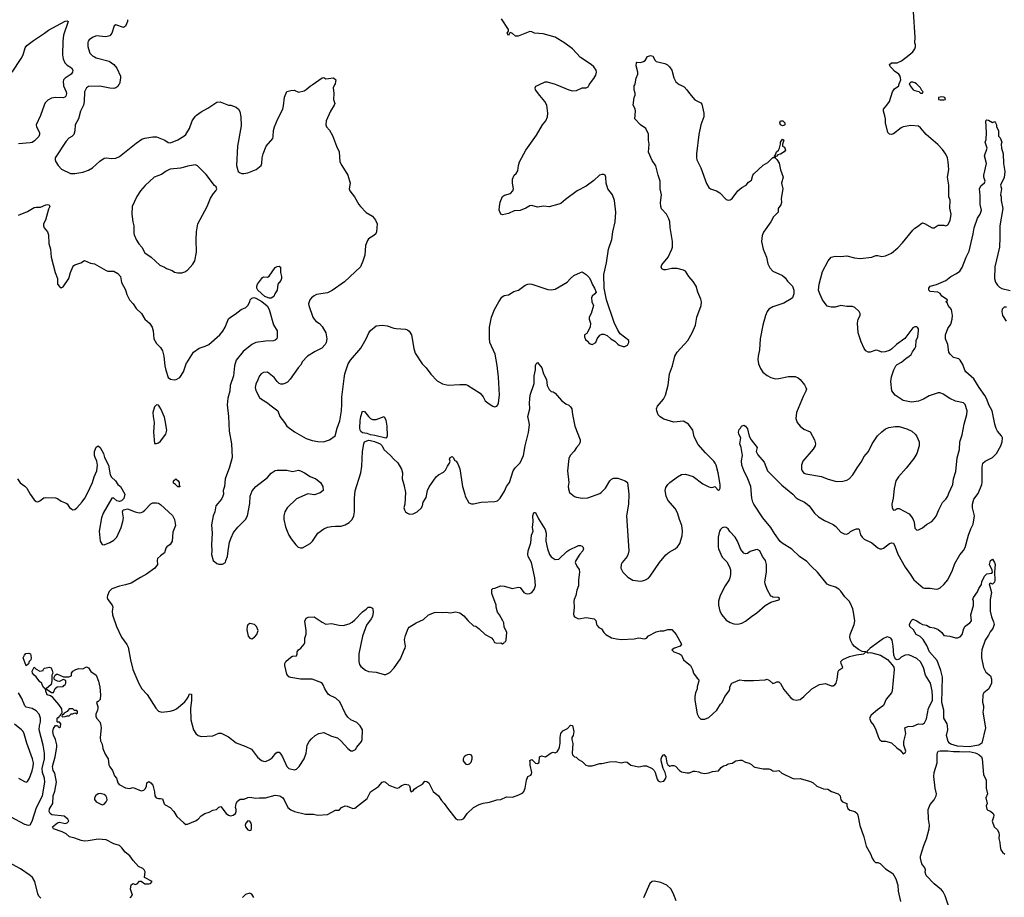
# Model space of a CAD drawing. Header units: inches. Extents: x 2220522 to 2384314, y 721474 to 893490.
# Tile 39 of 256: x 2238282 to 2248411, y 771647 to 780670. Entities that reach past the tile are written whole.
import ezdxf

# ---------------------------------------------------------------- set-up
doc = ezdxf.new("R2010")
doc.units = ezdxf.units.IN
doc.header["$MEASUREMENT"] = 0
for name, color, linetype in [('C2737', 7, 'Continuous'), ('C2738', 7, 'Continuous'), ('C2747', 7, 'Continuous'), ('C2748', 7, 'Continuous')]:
    doc.layers.add(name, color=color, linetype=linetype)

msp = doc.modelspace()

# ---------------------------------------------------------------- linework, layer by layer
at = {"layer": 'C2737', "color": 5}
for points, elevation in [([(2238733, 780000), (2238734, 779990), (2238759, 779930), (2238762, 779910), (2238756, 779884), (2238748, 779872), (2238730, 779865), (2238650, 779870), (2238610, 779862), (2238570, 779841), (2238545, 779815), (2238533, 779790), (2238496, 779684), (2238453, 779590), (2238454, 779570), (2238485, 779510), (2238487, 779490), (2238479, 779470), (2238436, 779424), (2238410, 779409), (2238390, 779403), (2238270, 779392)], 260), ([(2239300, 780000), (2239290, 779982), (2239270, 779970), (2239250, 779964), (2239210, 779966), (2239106, 779986), (2238990, 779982), (2238969, 779971), (2238948, 779930), (2238945, 779830), (2238937, 779790), (2238909, 779730), (2238887, 779650), (2238852, 779590), (2238850, 779528), (2238838, 779490), (2238819, 779470), (2238789, 779451), (2238759, 779421), (2238648, 779250), (2238648, 779230), (2238655, 779210), (2238679, 779170), (2238713, 779133), (2238805, 779090), (2238850, 779087), (2238930, 779103), (2238990, 779123), (2239030, 779147), (2239105, 779215), (2239150, 779247), (2239170, 779249), (2239230, 779242), (2239270, 779245), (2239310, 779262), (2239479, 779401), (2239540, 779440), (2239570, 779453), (2239653, 779467), (2239690, 779465), (2239776, 779430), (2239810, 779406), (2239830, 779404), (2239850, 779411), (2239910, 779436), (2239970, 779472), (2239990, 779490), (2240000, 779506)], 280), ([(2240000, 779162), (2239937, 779143), (2239830, 779132), (2239790, 779112), (2239740, 779080), (2239666, 779050), (2239574, 778966), (2239525, 778910), (2239487, 778853), (2239439, 778750), (2239436, 778670), (2239445, 778590), (2239456, 778550), (2239455, 778475), (2239458, 778458), (2239482, 778402), (2239506, 778366), (2239537, 778330), (2239570, 778274), (2239635, 778230), (2239725, 778145), (2239770, 778127), (2239791, 778111), (2239850, 778091), (2239875, 778075), (2239908, 778068), (2239950, 778067), (2239981, 778079), (2240000, 778090)], 280), ([(2238270, 778659), (2238361, 778699), (2238430, 778739), (2238450, 778744), (2238496, 778744), (2238550, 778767), (2238571, 778771), (2238585, 778765), (2238591, 778750), (2238578, 778722), (2238546, 778610), (2238526, 778570), (2238526, 778550), (2238535, 778530), (2238568, 778488), (2238577, 778457), (2238582, 778370), (2238600, 778310), (2238605, 778230), (2238648, 778070), (2238671, 778010), (2238671, 777950), (2238690, 777926), (2238710, 777912), (2238730, 777922), (2238789, 778010), (2238805, 778070), (2238829, 778130), (2238838, 778142), (2238850, 778150), (2238911, 778169), (2238950, 778195), (2239010, 778167), (2239050, 778161), (2239170, 778093), (2239190, 778086), (2239250, 778084), (2239290, 778062), (2239319, 778030), (2239328, 777968), (2239370, 777891), (2239385, 777845), (2239412, 777790), (2239450, 777747), (2239480, 777700), (2239536, 777650), (2239570, 777591), (2239619, 777550), (2239644, 777510), (2239654, 777470), (2239663, 777390), (2239690, 777341), (2239730, 777301), (2239750, 777265), (2239765, 777210), (2239776, 777110), (2239786, 777066), (2239810, 776992), (2239834, 776974), (2239870, 776967), (2239890, 776971), (2239930, 776991), (2239968, 777050), (2239999, 777141), (2240000, 777143)], 260), ([(2238260, 775950), (2238288, 775908), (2238335, 775875), (2238355, 775855), (2238391, 775790), (2238430, 775735), (2238450, 775715), (2238470, 775713), (2238490, 775722), (2238530, 775754), (2238550, 775759), (2238650, 775754), (2238670, 775747), (2238710, 775719), (2238759, 775699), (2238770, 775691), (2238795, 775655), (2238817, 775637), (2238830, 775631), (2238850, 775635), (2238870, 775650), (2238926, 775714), (2238951, 775749), (2238984, 775810), (2239030, 775910), (2239047, 775970), (2239075, 776030), (2239082, 776090), (2239077, 776130), (2239057, 776170), (2239053, 776190), (2239053, 776230), (2239070, 776276), (2239090, 776287), (2239110, 776271), (2239144, 776210), (2239156, 776170), (2239195, 776090), (2239214, 775990), (2239228, 775968), (2239266, 775930), (2239291, 775890), (2239319, 775870), (2239362, 775790), (2239353, 775747), (2239330, 775722), (2239310, 775715), (2239283, 775723), (2239250, 775749), (2239230, 775749), (2239142, 775598), (2239124, 775550), (2239100, 775410), (2239109, 775309), (2239130, 775273), (2239151, 775271), (2239210, 775294), (2239250, 775319), (2239281, 775350), (2239325, 775450), (2239344, 775510), (2239349, 775550), (2239338, 775610), (2239348, 775632), (2239367, 775633), (2239390, 775642), (2239469, 775609), (2239510, 775601), (2239530, 775603), (2239550, 775610), (2239570, 775626), (2239630, 775692), (2239650, 775702), (2239690, 775704), (2239710, 775698), (2239730, 775685), (2239854, 775574), (2239875, 775530), (2239884, 775470), (2239859, 775401), (2239851, 775310), (2239830, 775274), (2239796, 775250), (2239785, 775235), (2239773, 775187), (2239730, 775159), (2239701, 775130), (2239695, 775110), (2239698, 775070), (2239671, 775030), (2239587, 774970), (2239524, 774936), (2239430, 774875), (2239370, 774858), (2239310, 774847), (2239230, 774818), (2239202, 774790), (2239186, 774750), (2239183, 774730), (2239188, 774710), (2239235, 774650), (2239239, 774630), (2239233, 774590), (2239236, 774550), (2239278, 774430), (2239330, 774322), (2239385, 774245), (2239398, 774218), (2239422, 774090), (2239447, 773990), (2239506, 773846), (2239539, 773790), (2239593, 773733), (2239681, 773590), (2239710, 773562), (2239745, 773550), (2239830, 773559), (2239869, 773570), (2239896, 773584), (2239982, 773658), (2240000, 773684)], 240), ([(2239420, 771640), (2239442, 771670), (2239421, 771730), (2239430, 771775), (2239450, 771787), (2239470, 771779), (2239490, 771785), (2239513, 771813), (2239530, 771814), (2239570, 771786), (2239610, 771785), (2239626, 771790), (2239646, 771810), (2239566, 771850), (2239573, 771910), (2239562, 771930), (2239550, 771942), (2239504, 771964), (2239450, 772025), (2239414, 772074), (2239366, 772110), (2239334, 772154), (2239310, 772178), (2239250, 772197), (2239170, 772239), (2239090, 772243), (2238986, 772226), (2238950, 772225), (2238915, 772230), (2238850, 772256), (2238794, 772270), (2238759, 772299), (2238720, 772320), (2238629, 772350), (2238618, 772370), (2238670, 772411), (2238690, 772418), (2238750, 772407), (2238770, 772412), (2238788, 772430), (2238778, 772450), (2238740, 772480), (2238614, 772494), (2238595, 772510), (2238584, 772530), (2238590, 772558), (2238624, 772610), (2238627, 772690), (2238643, 772737), (2238660, 772830), (2238643, 772923), (2238628, 772950), (2238620, 772990), (2238646, 773090), (2238664, 773190), (2238664, 773216), (2238650, 773270), (2238630, 773315), (2238624, 773350), (2238630, 773382), (2238650, 773414), (2238670, 773414), (2238678, 773398), (2238690, 773394), (2238702, 773398), (2238706, 773430), (2238690, 773446), (2238670, 773446), (2238666, 773450), (2238669, 773489), (2238674, 773494), (2238686, 773494), (2238690, 773514), (2238702, 773518), (2238706, 773530), (2238718, 773542), (2238716, 773584), (2238685, 773630), (2238622, 773702), (2238598, 773718), (2238565, 773730), (2238550, 773766), (2238549, 773789), (2238530, 773802), (2238514, 773830), (2238509, 773849), (2238490, 773862), (2238452, 773912), (2238430, 773929), (2238414, 773950), (2238409, 773971), (2238430, 774014), (2238452, 773992), (2238490, 773972), (2238522, 773978), (2238527, 773993), (2238538, 774002), (2238590, 774012), (2238605, 774005), (2238617, 773977), (2238622, 773950), (2238612, 773930), (2238613, 773873), (2238605, 773835), (2238554, 773790), (2238610, 773752), (2238630, 773754), (2238648, 773792), (2238666, 773810), (2238730, 773814), (2238735, 773825), (2238750, 773834), (2238758, 773850), (2238755, 773875), (2238730, 773886), (2238690, 773866), (2238670, 773868), (2238643, 773883), (2238638, 773890), (2238638, 773910), (2238648, 773932), (2238660, 773940), (2238670, 773942), (2238733, 773913), (2238788, 773912), (2238815, 773925), (2238815, 773950), (2238830, 773971), (2238858, 773990), (2238890, 773999), (2238930, 773996), (2238970, 774016), (2238990, 774005), (2239015, 773970), (2239067, 773930), (2239094, 773870), (2239107, 773807), (2239114, 773730), (2239110, 773682), (2239090, 773659), (2239072, 773650), (2239086, 773610), (2239087, 773590), (2239083, 773570), (2239065, 773530), (2239065, 773510), (2239071, 773490), (2239107, 773450), (2239115, 773430), (2239121, 773390), (2239111, 773290), (2239115, 773255), (2239130, 773222), (2239138, 773178), (2239160, 773120), (2239191, 773070), (2239199, 773010), (2239208, 772988), (2239237, 772950), (2239257, 772897), (2239277, 772870), (2239290, 772822), (2239306, 772806), (2239370, 772771), (2239413, 772767), (2239450, 772776), (2239530, 772743), (2239558, 772750), (2239576, 772764), (2239585, 772790), (2239590, 772822), (2239610, 772838), (2239630, 772825), (2239650, 772798), (2239668, 772730), (2239673, 772690), (2239687, 772670), (2239710, 772661), (2239730, 772663), (2239750, 772658), (2239768, 772608), (2239778, 772598), (2239830, 772570), (2239866, 772530), (2239899, 772479), (2239970, 772411), (2239990, 772397), (2240000, 772398)], 220), ([(2238190, 772473), (2238330, 772400), (2238370, 772390), (2238390, 772393), (2238410, 772428), (2238455, 772570), (2238516, 772690), (2238540, 772830), (2238536, 772870), (2238517, 772930), (2238514, 772970), (2238537, 773070), (2238538, 773130), (2238525, 773210), (2238481, 773370), (2238485, 773410), (2238496, 773450), (2238497, 773490), (2238481, 773530), (2238450, 773563), (2238410, 773587), (2238350, 773603), (2238336, 773616), (2238305, 773690), (2238270, 773750)], 240), ([(2238271, 772871), (2238330, 772836), (2238350, 772831), (2238362, 772838), (2238384, 772870), (2238410, 772946), (2238420, 772990), (2238423, 773030), (2238413, 773070), (2238355, 773230), (2238329, 773329), (2238317, 773350), (2238300, 773370), (2238228, 773428)], 260), ([(2238499, 771639), (2238480, 771660), (2238470, 771684), (2238437, 771810), (2238413, 771850), (2238391, 771871), (2238290, 771940), (2238170, 772003)], 240)]:
    msp.add_lwpolyline(points, dxfattribs=dict(at, elevation=elevation))
for points, elevation in [([(2239690, 776709), (2239670, 776689), (2239653, 776630), (2239655, 776590), (2239667, 776530), (2239659, 776430), (2239670, 776314), (2239690, 776311), (2239710, 776321), (2239730, 776336), (2239786, 776410), (2239794, 776450), (2239779, 776550), (2239770, 776582), (2239734, 776670), (2239718, 776698), (2239710, 776708)], 260), ([(2239910, 775866), (2239886, 775890), (2239864, 775904), (2239864, 775930), (2239888, 775950), (2239912, 775930), (2239922, 775910), (2239922, 775882), (2239931, 775871), (2239930, 775866)], 240), ([(2238350, 774028), (2238319, 774110), (2238330, 774138), (2238346, 774154), (2238377, 774157), (2238392, 774150), (2238401, 774110), (2238396, 774090), (2238378, 774070), (2238372, 774048)], 220), ([(2238830, 773586), (2238790, 773586), (2238770, 773558), (2238740, 773540), (2238730, 773526), (2238718, 773522), (2238714, 773510), (2238722, 773502), (2238750, 773505), (2238770, 773512), (2238790, 773512), (2238810, 773532), (2238827, 773533), (2238850, 773542), (2238870, 773534), (2238876, 773544), (2238876, 773556), (2238870, 773566), (2238847, 773567)], 220), ([(2239110, 772715), (2239090, 772710), (2239066, 772694), (2239053, 772670), (2239053, 772653), (2239068, 772628), (2239130, 772596), (2239150, 772603), (2239171, 772629), (2239182, 772650), (2239179, 772670), (2239169, 772690), (2239150, 772705)], 220)]:
    msp.add_lwpolyline(points, close=True, dxfattribs=dict(at, elevation=elevation))
at = {"layer": 'C2738', "color": 5}
for points, elevation in [([(2238203, 780130), (2238298, 780270), (2238317, 780310), (2238339, 780381), (2238356, 780404), (2238425, 780455), (2238537, 780530), (2238577, 780563), (2238750, 780655), (2238770, 780660), (2238782, 780650), (2238731, 780510), (2238726, 780450), (2238723, 780310), (2238729, 780269), (2238747, 780227), (2238770, 780204), (2238814, 780174), (2238830, 780150), (2238826, 780130), (2238813, 780110), (2238750, 780070), (2238734, 780050), (2238728, 780032), (2238733, 780000)], 260), ([(2239392, 780670), (2239392, 780650), (2239370, 780605), (2239350, 780589), (2239270, 780617), (2239254, 780606), (2239230, 780530), (2239210, 780505), (2239167, 780493), (2239070, 780503), (2239030, 780487), (2238998, 780462), (2238988, 780450), (2238984, 780436), (2238984, 780396), (2238989, 780370), (2239005, 780325), (2239030, 780298), (2239050, 780288), (2239070, 780279), (2239204, 780244), (2239250, 780211), (2239280, 780170), (2239319, 780090), (2239320, 780070), (2239308, 780012), (2239300, 780000)], 280)]:
    msp.add_lwpolyline(points, dxfattribs=dict(at, elevation=elevation))
at = {"layer": 'C2747', "color": 5}
for points, elevation in [([(2240000, 779506), (2240029, 779551), (2240057, 779630), (2240086, 779674), (2240102, 779690), (2240150, 779724), (2240219, 779761), (2240310, 779823), (2240345, 779825), (2240430, 779791), (2240454, 779790), (2240510, 779771), (2240534, 779750), (2240545, 779725), (2240557, 779670), (2240559, 779579), (2240522, 779370), (2240511, 779170), (2240531, 779110), (2240550, 779094), (2240567, 779087), (2240587, 779087), (2240630, 779096), (2240713, 779130), (2240767, 779170), (2240774, 779190), (2240777, 779250), (2240786, 779290), (2240819, 779370), (2240885, 779450), (2240891, 779470), (2240893, 779530), (2240905, 779570), (2240936, 779650), (2240988, 779750), (2240996, 779784), (2241006, 779874), (2241030, 779931), (2241070, 779943), (2241105, 779945), (2241150, 779924), (2241210, 779940), (2241230, 779951), (2241270, 779985), (2241291, 780000)], 280), ([(2240000, 777143), (2240071, 777250), (2240130, 777292), (2240190, 777312), (2240229, 777331), (2240341, 777430), (2240372, 777468), (2240396, 777510), (2240430, 777593), (2240450, 777612), (2240499, 777641), (2240562, 777690), (2240610, 777711), (2240630, 777731), (2240649, 777770), (2240653, 777790), (2240670, 777807), (2240690, 777814), (2240710, 777808), (2240772, 777772), (2240827, 777727), (2240849, 777690), (2240893, 777533), (2240932, 777470), (2240931, 777411), (2240926, 777390), (2240910, 777374), (2240893, 777367), (2240810, 777366), (2240710, 777352), (2240670, 777332), (2240582, 777258), (2240509, 777170), (2240493, 777110), (2240480, 777010), (2240448, 776910), (2240444, 776850), (2240423, 776777), (2240417, 776710), (2240430, 776590), (2240438, 776438), (2240460, 776310), (2240469, 776170), (2240442, 776070), (2240395, 775950), (2240388, 775872), (2240375, 775830), (2240378, 775790), (2240373, 775770), (2240359, 775741), (2240299, 775670), (2240288, 775610), (2240272, 775570), (2240256, 775476), (2240261, 775390), (2240254, 775274), (2240259, 775210), (2240256, 775170), (2240271, 775111), (2240310, 775078), (2240330, 775072), (2240370, 775072), (2240398, 775090), (2240402, 775110), (2240421, 775150), (2240426, 775210), (2240442, 775298), (2240456, 775344), (2240482, 775398), (2240526, 775454), (2240604, 775530), (2240627, 775570), (2240650, 775694), (2240654, 775770), (2240673, 775827), (2240710, 775870), (2240830, 775963), (2240870, 776008), (2240910, 776036), (2240930, 776040), (2241030, 776037), (2241090, 776025), (2241150, 776039), (2241170, 776033), (2241212, 776012), (2241270, 775975), (2241330, 775951), (2241375, 775910), (2241399, 775870), (2241405, 775830), (2241374, 775806), (2241314, 775786), (2241246, 775794), (2241130, 775743), (2241034, 775650), (2241011, 775610), (2241001, 775570), (2240999, 775530), (2241016, 775456), (2241032, 775412), (2241051, 775370), (2241074, 775334), (2241122, 775270), (2241147, 775247), (2241170, 775239), (2241190, 775239), (2241270, 775285), (2241294, 775310), (2241350, 775391), (2241410, 775435), (2241450, 775451), (2241490, 775459), (2241530, 775464), (2241590, 775462), (2241630, 775475), (2241670, 775500), (2241702, 775530), (2241720, 775570), (2241726, 775610), (2241726, 775750), (2241733, 775827), (2241793, 776010), (2241802, 776078), (2241809, 776231), (2241824, 776310), (2241830, 776330), (2241870, 776346), (2241890, 776345), (2241933, 776333), (2241992, 776310), (2242011, 776290), (2242028, 776250), (2242096, 776190), (2242130, 776151), (2242173, 776113), (2242210, 776050), (2242220, 776010), (2242215, 775950), (2242234, 775890), (2242251, 775810), (2242245, 775690), (2242235, 775650), (2242239, 775630), (2242250, 775611), (2242270, 775595), (2242293, 775587), (2242330, 775591), (2242370, 775611), (2242412, 775648), (2242425, 775670), (2242434, 775710), (2242464, 775756), (2242477, 775830), (2242494, 775866), (2242565, 775970), (2242590, 775991), (2242642, 776018), (2242662, 776038), (2242682, 776078), (2242704, 776110), (2242709, 776130), (2242705, 776150), (2242709, 776170), (2242730, 776178), (2242742, 776170), (2242758, 776138), (2242771, 776130), (2242790, 776102), (2242810, 776052), (2242839, 775870), (2242863, 775790), (2242865, 775770), (2242903, 775703), (2242930, 775691), (2242950, 775691), (2243030, 775710), (2243170, 775716), (2243197, 775723), (2243225, 775750), (2243270, 775821), (2243291, 775870), (2243322, 775910), (2243360, 776030), (2243379, 776061), (2243430, 776113), (2243466, 776190), (2243482, 776290), (2243516, 776424), (2243525, 776505), (2243524, 776530), (2243509, 776590), (2243530, 776670), (2243528, 776730), (2243535, 776810), (2243574, 776930), (2243573, 777010), (2243587, 777070), (2243590, 777114), (2243595, 777130), (2243610, 777145), (2243653, 777090), (2243670, 777030), (2243700, 776970), (2243710, 776910), (2243730, 776867), (2243750, 776846), (2243770, 776843), (2243790, 776831), (2243855, 776755), (2243902, 776722), (2243930, 776707), (2243950, 776690), (2243962, 776670), (2243968, 776610), (2243993, 776490), (2244048, 776350), (2244049, 776330), (2244039, 776301), (2244010, 776270), (2243987, 776233), (2243944, 776190), (2243930, 776158), (2243916, 776030), (2243932, 775912), (2243926, 775870), (2243928, 775848), (2243939, 775810), (2243989, 775769), (2244010, 775760), (2244070, 775750), (2244125, 775755), (2244250, 775800), (2244265, 775810), (2244308, 775852), (2244352, 775928), (2244370, 775945), (2244390, 775957), (2244436, 775956), (2244510, 775930), (2244535, 775910), (2244547, 775790), (2244546, 775690), (2244523, 775570), (2244549, 775210), (2244543, 775177), (2244530, 775150), (2244481, 775090), (2244471, 775070), (2244467, 775030), (2244486, 774990), (2244539, 774939), (2244588, 774908), (2244670, 774898), (2244690, 774899), (2244719, 774910), (2244750, 774928), (2244769, 774950), (2244864, 775090), (2244930, 775167), (2244964, 775196), (2245024, 775230), (2245049, 775250), (2245074, 775286), (2245098, 775362), (2245099, 775410), (2245094, 775470), (2245070, 775530), (2245053, 775590), (2245039, 775619), (2245024, 775644), (2244951, 775730), (2244932, 775770), (2244922, 775830), (2244930, 775859), (2244949, 775891), (2244970, 775913), (2245049, 775971), (2245090, 775994), (2245130, 775998), (2245210, 775974), (2245310, 775898), (2245370, 775867), (2245399, 775861), (2245416, 775864), (2245432, 775872), (2245454, 775850), (2245458, 775838), (2245470, 775834), (2245482, 775838), (2245487, 775853), (2245488, 775890), (2245466, 776010), (2245446, 776090), (2245437, 776110), (2245424, 776130), (2245336, 776216), (2245261, 776301), (2245221, 776381), (2245207, 776450), (2245163, 776510), (2245110, 776543), (2245010, 776532), (2244910, 776563), (2244870, 776587), (2244850, 776609), (2244835, 776650), (2244833, 776670), (2244843, 776697), (2244906, 776770), (2244927, 776810), (2244952, 776912), (2244968, 777030), (2244997, 777110), (2245022, 777210), (2245047, 777250), (2245154, 777370), (2245201, 777450), (2245234, 777530), (2245248, 777610), (2245291, 777730), (2245295, 777770), (2245290, 777796), (2245258, 777870), (2245240, 777930), (2245210, 777978), (2245165, 778030), (2245130, 778083), (2245110, 778095), (2245047, 778113), (2244990, 778113), (2244930, 778099), (2244910, 778099), (2244889, 778109), (2244881, 778130), (2244889, 778150), (2244953, 778227), (2244992, 778310), (2244996, 778330), (2244996, 778390), (2244972, 778532), (2244970, 778590), (2244961, 778621), (2244937, 778670), (2244885, 778725), (2244876, 778750), (2244875, 778790), (2244886, 778870), (2244872, 778930), (2244871, 779011), (2244850, 779070), (2244826, 779166), (2244790, 779224), (2244750, 779308), (2244758, 779390), (2244752, 779430), (2244752, 779492), (2244722, 779550), (2244669, 779590), (2244609, 779649), (2244617, 779730), (2244612, 779752), (2244594, 779790), (2244604, 779870), (2244615, 779895), (2244615, 779915), (2244602, 779950), (2244604, 779990), (2244610, 780000)], 260), ([(2241521, 780000), (2241506, 779970), (2241515, 779910), (2241511, 779850), (2241523, 779810), (2241517, 779790), (2241481, 779730), (2241436, 779630), (2241430, 779590), (2241438, 779570), (2241470, 779535), (2241501, 779481), (2241541, 779370), (2241567, 779310), (2241577, 779210), (2241595, 779170), (2241656, 779070), (2241681, 778990), (2241671, 778930), (2241677, 778910), (2241727, 778850), (2241770, 778770), (2241787, 778750), (2241846, 778686), (2241910, 778651), (2241943, 778610), (2241959, 778570), (2241954, 778490), (2241946, 778470), (2241926, 778450), (2241870, 778417), (2241859, 778401), (2241841, 778350), (2241832, 778250), (2241813, 778187), (2241787, 778130), (2241624, 777976), (2241496, 777884), (2241450, 777863), (2241337, 777843), (2241310, 777830), (2241285, 777810), (2241268, 777790), (2241254, 777750), (2241257, 777730), (2241299, 777610), (2241310, 777590), (2241330, 777570), (2241365, 777545), (2241395, 777515), (2241431, 777451), (2241441, 777390), (2241436, 777350), (2241426, 777330), (2241390, 777294), (2241321, 777259), (2241243, 777210), (2241189, 777151), (2241176, 777124), (2241146, 777090), (2241066, 776973), (2241036, 776944), (2241010, 776929), (2240990, 776923), (2240970, 776923), (2240950, 776929), (2240930, 776949), (2240901, 776990), (2240830, 777046), (2240790, 777043), (2240766, 777030), (2240748, 777010), (2240733, 776967), (2240710, 776924), (2240703, 776890), (2240710, 776859), (2240750, 776784), (2240770, 776768), (2240832, 776732), (2240856, 776710), (2240938, 776650), (2240959, 776590), (2241006, 776530), (2241030, 776491), (2241110, 776431), (2241230, 776364), (2241290, 776344), (2241350, 776334), (2241409, 776331), (2241469, 776351), (2241529, 776391), (2241547, 776470), (2241575, 776545), (2241591, 776650), (2241596, 776716), (2241595, 776790), (2241619, 776981), (2241627, 777030), (2241660, 777130), (2241685, 777170), (2241790, 777294), (2241848, 777390), (2241873, 777450), (2241890, 777476), (2241950, 777524), (2242010, 777530), (2242064, 777524), (2242130, 777499), (2242154, 777494), (2242250, 777487), (2242270, 777481), (2242290, 777466), (2242313, 777430), (2242336, 777290), (2242350, 777243), (2242424, 777130), (2242463, 777090), (2242510, 777027), (2242577, 776957), (2242630, 776926), (2242690, 776911), (2242810, 776918), (2242870, 776918), (2242890, 776913), (2243018, 776830), (2243051, 776791), (2243070, 776752), (2243110, 776722), (2243150, 776698), (2243170, 776691), (2243190, 776698), (2243202, 776710), (2243209, 776730), (2243218, 776810), (2243206, 776994), (2243194, 777114), (2243173, 777230), (2243120, 777350), (2243114, 777394), (2243114, 777510), (2243135, 777610), (2243168, 777690), (2243210, 777770), (2243243, 777817), (2243266, 777834), (2243310, 777841), (2243366, 777874), (2243415, 777890), (2243481, 777939), (2243510, 777951), (2243530, 777955), (2243550, 777951), (2243715, 777895), (2243750, 777891), (2243790, 777899), (2243915, 777970), (2243949, 778010), (2243981, 778039), (2244050, 778071), (2244070, 778076), (2244111, 778050), (2244140, 778020), (2244159, 777990), (2244171, 777950), (2244196, 777910), (2244211, 777870), (2244198, 777850), (2244171, 777829), (2244163, 777810), (2244168, 777770), (2244185, 777730), (2244162, 777650), (2244142, 777610), (2244142, 777590), (2244153, 777550), (2244151, 777509), (2244123, 777457), (2244115, 777445), (2244092, 777430), (2244092, 777410), (2244102, 777382), (2244124, 777364), (2244132, 777350), (2244150, 777338), (2244170, 777332), (2244208, 777352), (2244224, 777390), (2244250, 777427), (2244270, 777437), (2244290, 777437), (2244324, 777424), (2244365, 777390), (2244405, 777365), (2244434, 777334), (2244450, 777323), (2244490, 777311), (2244509, 777311), (2244535, 777325), (2244548, 777350), (2244548, 777370), (2244461, 777441), (2244437, 777477), (2244397, 777557), (2244319, 777790), (2244295, 777910), (2244290, 778050), (2244319, 778170), (2244341, 778310), (2244375, 778410), (2244383, 778490), (2244409, 778590), (2244414, 778690), (2244402, 778810), (2244379, 778870), (2244334, 778930), (2244315, 778990), (2244313, 779050), (2244304, 779070), (2244290, 779078), (2244270, 779078), (2244247, 779070), (2244190, 779015), (2244110, 778960), (2244017, 778910), (2243897, 778823), (2243850, 778781), (2243830, 778772), (2243730, 778747), (2243670, 778752), (2243610, 778744), (2243550, 778758), (2243530, 778755), (2243488, 778732), (2243430, 778707), (2243370, 778705), (2243310, 778677), (2243250, 778662), (2243230, 778672), (2243214, 778710), (2243217, 778750), (2243226, 778794), (2243250, 778851), (2243270, 778867), (2243330, 778884), (2243356, 778910), (2243361, 778930), (2243350, 778990), (2243350, 779030), (2243368, 779072), (2243389, 779090), (2243405, 779115), (2243412, 779170), (2243424, 779210), (2243490, 779330), (2243597, 779483), (2243662, 779590), (2243693, 779630), (2243713, 779670), (2243716, 779710), (2243704, 779790), (2243683, 779830), (2243632, 779890), (2243589, 779950), (2243585, 779970), (2243593, 779987), (2243622, 780000)], 280), ([(2243807, 780000), (2243930, 779948), (2243970, 779940), (2244010, 779943), (2244070, 779968), (2244110, 779970), (2244130, 779981), (2244142, 780000)], 280), ([(2245075, 780000), (2245118, 779978), (2245146, 779950), (2245171, 779911), (2245227, 779847), (2245290, 779815), (2245300, 779800), (2245319, 779710), (2245319, 779670), (2245288, 779590), (2245269, 779491), (2245243, 779290), (2245243, 779250), (2245248, 779230), (2245290, 779146), (2245346, 778986), (2245370, 778943), (2245390, 778930), (2245450, 778910), (2245483, 778890), (2245550, 778823), (2245570, 778814), (2245590, 778817), (2245610, 778831), (2245670, 778911), (2245710, 778944), (2245755, 778970), (2245779, 779001), (2245810, 779021), (2245823, 779070), (2245835, 779085), (2245930, 779173), (2245979, 779201), (2246030, 779252), (2246046, 779254), (2246046, 779266), (2246058, 779282), (2246069, 779310), (2246089, 779330), (2246098, 779350), (2246109, 779391), (2246110, 779412), (2246130, 779442), (2246142, 779430), (2246131, 779390), (2246131, 779371), (2246150, 779358), (2246161, 779330), (2246145, 779310), (2246110, 779289), (2246081, 779279), (2246070, 779266), (2246058, 779262), (2246054, 779250), (2246070, 779234), (2246094, 779194), (2246108, 779128), (2246136, 779050), (2246118, 778990), (2246134, 778930), (2246116, 778830), (2246119, 778790), (2246112, 778768), (2246086, 778730), (2246085, 778690), (2246036, 778644), (2246011, 778590), (2245935, 778485), (2245919, 778450), (2245913, 778390), (2245930, 778310), (2245965, 778230), (2245980, 778160), (2245998, 778118), (2246030, 778083), (2246130, 778041), (2246156, 778016), (2246181, 777980), (2246231, 777930), (2246246, 777890), (2246246, 777850), (2246231, 777810), (2246220, 777800), (2246143, 777757), (2246030, 777718), (2245990, 777693), (2245970, 777669), (2245954, 777630), (2245927, 777530), (2245899, 777390), (2245894, 777274), (2245878, 777210), (2245876, 777176), (2245884, 777130), (2245904, 777084), (2245927, 777047), (2245970, 777011), (2246011, 776990), (2246058, 776978), (2246090, 776980), (2246190, 777001), (2246261, 777001), (2246289, 776989), (2246310, 776970), (2246356, 776916), (2246371, 776890), (2246375, 776870), (2246371, 776850), (2246343, 776797), (2246272, 776630), (2246266, 776570), (2246281, 776530), (2246311, 776490), (2246350, 776459), (2246414, 776434), (2246460, 776350), (2246469, 776310), (2246464, 776290), (2246444, 776256), (2246339, 776130), (2246326, 776090), (2246325, 776050), (2246331, 776030), (2246349, 776009), (2246370, 776001), (2246530, 775973), (2246590, 775948), (2246670, 775924), (2246690, 775921), (2246750, 775924), (2246790, 775937), (2246815, 775950), (2246854, 775990), (2246896, 776064), (2246945, 776130), (2246966, 776174), (2247015, 776230), (2247051, 776309), (2247107, 776390), (2247150, 776433), (2247190, 776462), (2247222, 776478), (2247290, 776489), (2247330, 776486), (2247410, 776462), (2247459, 776439), (2247493, 776410), (2247508, 776390), (2247535, 776330), (2247535, 776290), (2247511, 776210), (2247481, 776159), (2247402, 776058), (2247323, 775970), (2247296, 775930), (2247278, 775850), (2247268, 775750), (2247253, 775690), (2247259, 775650), (2247270, 775626), (2247290, 775631), (2247310, 775644), (2247330, 775643), (2247433, 775590), (2247458, 775558), (2247474, 775530), (2247483, 775503), (2247490, 775442), (2247510, 775421), (2247530, 775424), (2247570, 775445), (2247610, 775481), (2247664, 775510), (2247690, 775539), (2247710, 775567), (2247736, 775630), (2247774, 775705), (2247810, 775741), (2247829, 775770), (2247839, 775801), (2247883, 775890), (2247889, 775950), (2247914, 776026), (2247925, 776165), (2247950, 776250), (2247954, 776330), (2247977, 776403), (2247997, 776510), (2248026, 776610), (2248028, 776650), (2248010, 776713), (2247990, 776732), (2247910, 776749), (2247850, 776776), (2247781, 776821), (2247750, 776832), (2247730, 776834), (2247637, 776803), (2247581, 776770), (2247530, 776747), (2247457, 776737), (2247370, 776756), (2247290, 776810), (2247254, 776854), (2247243, 776950), (2247250, 776998), (2247274, 777070), (2247294, 777110), (2247310, 777125), (2247353, 777150), (2247402, 777190), (2247430, 777207), (2247452, 777228), (2247465, 777255), (2247492, 777290), (2247502, 777310), (2247506, 777370), (2247521, 777410), (2247529, 777470), (2247529, 777490), (2247522, 777502), (2247510, 777513), (2247490, 777513), (2247470, 777501), (2247387, 777393), (2247301, 777330), (2247250, 777281), (2247230, 777269), (2247186, 777255), (2247150, 777252), (2247110, 777270), (2247090, 777273), (2247030, 777250), (2247010, 777252), (2246985, 777265), (2246968, 777288), (2246939, 777359), (2246909, 777449), (2246902, 777550), (2246909, 777591), (2246929, 777630), (2246929, 777650), (2246918, 777670), (2246875, 777710), (2246850, 777721), (2246790, 777720), (2246730, 777733), (2246670, 777715), (2246630, 777715), (2246590, 777725), (2246542, 777790), (2246513, 777850), (2246501, 777890), (2246507, 777950), (2246540, 778080), (2246598, 778190), (2246630, 778228), (2246670, 778239), (2246730, 778234), (2246790, 778241), (2246870, 778220), (2246930, 778214), (2247050, 778228), (2247090, 778245), (2247110, 778245), (2247150, 778236), (2247190, 778241), (2247250, 778271), (2247315, 778325), (2247364, 778376), (2247470, 778506), (2247490, 778526), (2247530, 778551), (2247552, 778572), (2247570, 778581), (2247590, 778576), (2247670, 778531), (2247690, 778531), (2247730, 778558), (2247790, 778558), (2247810, 778552), (2247830, 778562), (2247855, 778605), (2247866, 778670), (2247852, 778732), (2247853, 778813), (2247839, 778850), (2247839, 778970), (2247826, 779050), (2247841, 779130), (2247835, 779210), (2247826, 779250), (2247810, 779289), (2247777, 779337), (2247727, 779387), (2247606, 779490), (2247550, 779558), (2247530, 779574), (2247450, 779581), (2247372, 779568), (2247350, 779558), (2247270, 779498), (2247250, 779490), (2247230, 779493), (2247213, 779510), (2247188, 779610), (2247189, 779650), (2247183, 779683), (2247167, 779730), (2247169, 779750), (2247204, 779790), (2247229, 779830), (2247262, 779930), (2247282, 779958), (2247326, 779990), (2247327, 780000)], 260), ([(2247438, 780000), (2247442, 779990), (2247472, 779950), (2247490, 779941), (2247532, 779932), (2247550, 779914), (2247570, 779914), (2247575, 779930), (2247562, 779942), (2247548, 779970), (2247518, 780000)], 260), ([(2240000, 773684), (2240015, 773705), (2240030, 773738), (2240050, 773734), (2240051, 773670), (2240040, 773590), (2240042, 773470), (2240069, 773370), (2240095, 773330), (2240119, 773310), (2240150, 773300), (2240270, 773307), (2240330, 773334), (2240354, 773334), (2240430, 773297), (2240510, 773235), (2240610, 773197), (2240665, 773170), (2240730, 773089), (2240770, 773055), (2240790, 773047), (2240810, 773044), (2240850, 773059), (2240878, 773082), (2240918, 773130), (2240930, 773138), (2240950, 773138), (2240970, 773118), (2240986, 773090), (2241031, 772991), (2241052, 772970), (2241110, 772957), (2241130, 772965), (2241158, 772990), (2241208, 773070), (2241230, 773130), (2241241, 773210), (2241261, 773250), (2241283, 773277), (2241321, 773310), (2241359, 773330), (2241410, 773340), (2241490, 773302), (2241550, 773285), (2241590, 773251), (2241656, 773176), (2241690, 773153), (2241709, 773151), (2241735, 773165), (2241750, 773190), (2241797, 773250), (2241805, 773270), (2241809, 773370), (2241784, 773410), (2241750, 773443), (2241690, 773473), (2241658, 773498), (2241633, 773533), (2241575, 773655), (2241534, 773694), (2241470, 773726), (2241457, 773737), (2241420, 773790), (2241404, 773830), (2241390, 773851), (2241290, 773890), (2241170, 773890), (2241070, 773905), (2241050, 773913), (2241030, 773942), (2241009, 774031), (2241009, 774050), (2241019, 774070), (2241070, 774116), (2241090, 774126), (2241129, 774131), (2241135, 774150), (2241135, 774170), (2241150, 774191), (2241173, 774207), (2241209, 774250), (2241215, 774265), (2241217, 774310), (2241229, 774351), (2241229, 774390), (2241215, 774485), (2241230, 774516), (2241250, 774526), (2241310, 774532), (2241394, 774474), (2241430, 774456), (2241490, 774462), (2241570, 774444), (2241610, 774441), (2241670, 774459), (2241704, 774476), (2241730, 774498), (2241810, 774583), (2241848, 774610), (2241866, 774630), (2241890, 774631), (2241910, 774619), (2241916, 774610), (2241919, 774579), (2241910, 774534), (2241898, 774510), (2241850, 774445), (2241810, 774330), (2241772, 774150), (2241772, 774072), (2241779, 774039), (2241790, 774019), (2241841, 773981), (2241870, 773970), (2241950, 773961), (2242030, 773939), (2242050, 773939), (2242090, 773959), (2242135, 774005), (2242201, 774099), (2242237, 774190), (2242249, 774210), (2242252, 774230), (2242243, 774270), (2242242, 774298), (2242250, 774338), (2242278, 774410), (2242290, 774424), (2242362, 774470), (2242437, 774503), (2242489, 774550), (2242550, 774574), (2242570, 774579), (2242630, 774575), (2242670, 774578), (2242710, 774572), (2242770, 774581), (2242810, 774571), (2242850, 774541), (2242892, 774492), (2242950, 774438), (2242973, 774433), (2243010, 774406), (2243071, 774350), (2243135, 774315), (2243154, 774294), (2243167, 774267), (2243190, 774258), (2243230, 774262), (2243250, 774254), (2243262, 774258), (2243270, 774274), (2243282, 774278), (2243287, 774293), (2243293, 774370), (2243267, 774427), (2243261, 774470), (2243253, 774490), (2243219, 774550), (2243197, 774577), (2243184, 774630), (2243184, 774650), (2243139, 774770), (2243138, 774810), (2243150, 774822), (2243170, 774825), (2243230, 774848), (2243266, 774846), (2243350, 774823), (2243410, 774836), (2243430, 774831), (2243470, 774779), (2243490, 774769), (2243510, 774767), (2243530, 774770), (2243550, 774782), (2243575, 774810), (2243587, 774853), (2243583, 774930), (2243547, 775090), (2243512, 775150), (2243509, 775170), (2243512, 775208), (2243541, 775290), (2243547, 775370), (2243563, 775410), (2243559, 775450), (2243565, 775510), (2243561, 775570), (2243570, 775602), (2243590, 775602), (2243618, 775538), (2243689, 775429), (2243698, 775390), (2243696, 775310), (2243712, 775230), (2243734, 775170), (2243749, 775149), (2243770, 775133), (2243790, 775121), (2243830, 775123), (2243910, 775201), (2243930, 775215), (2244030, 775263), (2244050, 775265), (2244070, 775257), (2244076, 775250), (2244082, 775230), (2244075, 775210), (2244044, 775176), (2244003, 775110), (2243997, 775090), (2244014, 775050), (2244037, 775017), (2244041, 774990), (2244029, 774910), (2244030, 774850), (2244014, 774806), (2244003, 774750), (2243986, 774710), (2243984, 774690), (2243987, 774630), (2243978, 774558), (2243982, 774542), (2243991, 774530), (2244031, 774511), (2244110, 774522), (2244192, 774510), (2244210, 774492), (2244215, 774455), (2244221, 774441), (2244241, 774421), (2244266, 774406), (2244291, 774371), (2244311, 774350), (2244370, 774316), (2244423, 774303), (2244470, 774299), (2244603, 774303), (2244650, 774315), (2244710, 774305), (2244730, 774311), (2244750, 774336), (2244830, 774376), (2244870, 774386), (2244910, 774388), (2244950, 774401), (2244990, 774401), (2245037, 774350), (2245091, 774250), (2245076, 774230), (2245018, 774210), (2244991, 774190), (2245011, 774170), (2245070, 774150), (2245090, 774135), (2245111, 774090), (2245184, 774030), (2245204, 773990), (2245215, 773950), (2245250, 773901), (2245265, 773890), (2245270, 773874), (2245251, 773810), (2245251, 773790), (2245235, 773750), (2245227, 773710), (2245228, 773672), (2245253, 773533), (2245270, 773498), (2245290, 773478), (2245330, 773479), (2245370, 773494), (2245454, 773570), (2245490, 773632), (2245508, 773650), (2245535, 773710), (2245582, 773770), (2245589, 773790), (2245589, 773810), (2245609, 773850), (2245690, 773881), (2245735, 773875), (2245830, 773875), (2245950, 773884), (2245970, 773891), (2245996, 773876), (2246030, 773846), (2246050, 773851), (2246070, 773863), (2246090, 773863), (2246110, 773846), (2246144, 773784), (2246210, 773701), (2246240, 773680), (2246270, 773672), (2246310, 773680), (2246348, 773710), (2246430, 773790), (2246510, 773836), (2246570, 773844), (2246630, 773821), (2246650, 773821), (2246669, 773831), (2246681, 773850), (2246692, 773888), (2246701, 773970), (2246710, 773983), (2246749, 774010), (2246733, 774050), (2246730, 774071), (2246750, 774091), (2246819, 774121), (2246890, 774139), (2246966, 774150), (2246986, 774170), (2246950, 774174), (2246910, 774195), (2246870, 774225), (2246849, 774249), (2246830, 774290), (2246823, 774323), (2246825, 774350), (2246865, 774450), (2246873, 774490), (2246860, 774580), (2246852, 774612), (2246830, 774667), (2246816, 774690), (2246770, 774737), (2246730, 774795), (2246710, 774815), (2246676, 774836), (2246610, 774857), (2246590, 774868), (2246488, 774990), (2246427, 775047), (2246381, 775101), (2246305, 775150), (2246225, 775225), (2246127, 775287), (2246106, 775306), (2246047, 775387), (2246010, 775450), (2245926, 775550), (2245834, 775690), (2245823, 775710), (2245813, 775750), (2245805, 775870), (2245774, 775950), (2245730, 776035), (2245711, 776090), (2245707, 776133), (2245718, 776190), (2245703, 776270), (2245689, 776310), (2245701, 776370), (2245679, 776410), (2245677, 776430), (2245684, 776456), (2245698, 776470), (2245706, 776490), (2245730, 776502), (2245750, 776492), (2245770, 776462), (2245787, 776387), (2245806, 776350), (2245867, 776270), (2245857, 776230), (2245876, 776196), (2245939, 776119), (2245974, 776030), (2246123, 775883), (2246235, 775790), (2246270, 775754), (2246290, 775740), (2246356, 775710), (2246384, 775690), (2246404, 775670), (2246458, 775598), (2246500, 775560), (2246560, 775520), (2246650, 775481), (2246678, 775458), (2246730, 775402), (2246763, 775383), (2246790, 775382), (2246810, 775390), (2246830, 775408), (2246870, 775430), (2246890, 775436), (2246910, 775436), (2246918, 775430), (2246933, 775373), (2246949, 775349), (2246971, 775330), (2247050, 775290), (2247110, 775240), (2247130, 775229), (2247150, 775229), (2247170, 775237), (2247230, 775285), (2247250, 775293), (2247270, 775287), (2247290, 775251), (2247315, 775175), (2247390, 775042), (2247444, 774970), (2247480, 774910), (2247576, 774830), (2247590, 774824), (2247650, 774825), (2247710, 774816), (2247730, 774819), (2247750, 774827), (2247790, 774862), (2247830, 774910), (2247877, 775010), (2247902, 775078), (2247952, 775168), (2247990, 775211), (2248010, 775244), (2248043, 775370), (2248066, 775434), (2248090, 775484), (2248103, 775570), (2248083, 775650), (2248083, 775690), (2248099, 775741), (2248142, 775798), (2248181, 775890), (2248184, 775910), (2248182, 776070), (2248191, 776109), (2248214, 776130), (2248291, 776169), (2248331, 776209), (2248376, 776290), (2248389, 776330), (2248392, 776370), (2248381, 776390), (2248341, 776441), (2248328, 776468), (2248315, 776510), (2248287, 776650), (2248253, 776710), (2248231, 776770), (2248210, 776807), (2248151, 776890), (2248099, 776979), (2248017, 777050), (2248006, 777066), (2247984, 777124), (2247958, 777170), (2247942, 777182), (2247890, 777197), (2247853, 777230), (2247839, 777250), (2247829, 777330), (2247806, 777390), (2247805, 777430), (2247830, 777495), (2247861, 777539), (2247875, 777590), (2247878, 777630), (2247867, 777690), (2247834, 777730), (2247822, 777762), (2247808, 777770), (2247822, 777778), (2247826, 777790), (2247770, 777829), (2247750, 777854), (2247729, 777869), (2247650, 777876), (2247636, 777890), (2247633, 777910), (2247649, 777931), (2247712, 777948), (2247809, 777990), (2247862, 778030), (2247921, 778059), (2247955, 778085), (2247979, 778121), (2248018, 778230), (2248048, 778290), (2248091, 778470), (2248101, 778530), (2248136, 778630), (2248162, 778670), (2248178, 778710), (2248162, 778770), (2248163, 778863), (2248157, 778930), (2248170, 778963), (2248206, 778994), (2248214, 779010), (2248199, 779050), (2248201, 779070), (2248229, 779190), (2248209, 779270), (2248234, 779350), (2248215, 779410), (2248223, 779437), (2248229, 779510), (2248222, 779630), (2248230, 779642), (2248250, 779638), (2248290, 779612), (2248310, 779622), (2248322, 779610), (2248332, 779590), (2248332, 779570), (2248351, 779530), (2248353, 779473), (2248370, 779454), (2248385, 779410), (2248378, 779390), (2248381, 779350), (2248399, 779290), (2248403, 779190), (2248415, 779110), (2248411, 779049), (2248371, 778970), (2248381, 778930), (2248372, 778870), (2248378, 778850), (2248379, 778810), (2248396, 778730), (2248365, 778550), (2248366, 778430), (2248360, 778330), (2248312, 778130), (2248311, 778010), (2248321, 777970), (2248340, 777940), (2248361, 777921), (2248387, 777907), (2248470, 777885)], 240), ([(2240000, 778090), (2240010, 778096), (2240064, 778156), (2240085, 778190), (2240100, 778280), (2240097, 778410), (2240101, 778490), (2240114, 778570), (2240211, 778750), (2240244, 778836), (2240276, 778884), (2240301, 778910), (2240309, 778930), (2240302, 778950), (2240285, 778965), (2240199, 779079), (2240110, 779169), (2240090, 779177), (2240010, 779165), (2240000, 779162)], 280), ([(2248435, 777715), (2248410, 777713), (2248390, 777695), (2248385, 777670), (2248394, 777630), (2248429, 777569)], 240), ([(2240000, 772398), (2240010, 772398), (2240090, 772433), (2240117, 772450), (2240150, 772486), (2240188, 772510), (2240230, 772521), (2240270, 772543), (2240306, 772550), (2240330, 772572), (2240350, 772582), (2240406, 772510), (2240430, 772491), (2240450, 772484), (2240478, 772490), (2240502, 772510), (2240509, 772530), (2240509, 772550), (2240502, 772570), (2240509, 772610), (2240524, 772636), (2240550, 772655), (2240590, 772657), (2240630, 772674), (2240650, 772677), (2240710, 772667), (2240750, 772671), (2240810, 772668), (2240910, 772697), (2240958, 772690), (2240990, 772671), (2241004, 772650), (2241041, 772570), (2241070, 772545), (2241108, 772528), (2241221, 772501), (2241303, 772503), (2241350, 772491), (2241450, 772499), (2241530, 772541), (2241570, 772542), (2241594, 772570), (2241630, 772587), (2241650, 772585), (2241710, 772561), (2241730, 772562), (2241856, 772664), (2241890, 772731), (2241974, 772785), (2242010, 772831), (2242030, 772836), (2242045, 772830), (2242080, 772800), (2242150, 772773), (2242170, 772770), (2242185, 772775), (2242210, 772795), (2242246, 772810), (2242282, 772802), (2242292, 772792), (2242298, 772770), (2242298, 772750), (2242310, 772732), (2242330, 772742), (2242341, 772759), (2242363, 772777), (2242426, 772810), (2242450, 772842), (2242470, 772838), (2242490, 772825), (2242536, 772736), (2242590, 772690), (2242621, 772641), (2242650, 772610), (2242682, 772562), (2242770, 772455), (2242790, 772444), (2242830, 772446), (2242850, 772458), (2242885, 772510), (2242949, 772570), (2243010, 772602), (2243050, 772615), (2243114, 772626), (2243190, 772649), (2243230, 772654), (2243290, 772681), (2243350, 772678), (2243418, 772702), (2243458, 772722), (2243467, 772733), (2243481, 772770), (2243495, 772850), (2243508, 772890), (2243539, 772901), (2243548, 772912), (2243549, 772930), (2243533, 773007), (2243535, 773035), (2243530, 773054), (2243550, 773062), (2243590, 773025), (2243610, 773022), (2243627, 773033), (2243630, 773092), (2243650, 773102), (2243690, 773092), (2243750, 773131), (2243770, 773138), (2243790, 773131), (2243810, 773142), (2243830, 773171), (2243836, 773190), (2243843, 773230), (2243843, 773290), (2243850, 773331), (2243870, 773359), (2243916, 773384), (2243950, 773416), (2243970, 773412), (2243982, 773350), (2243975, 773310), (2243962, 773290), (2243962, 773270), (2243972, 773228), (2243966, 773130), (2243970, 773110), (2243990, 773091), (2244008, 773088), (2244030, 773065), (2244070, 773043), (2244106, 773006), (2244130, 772997), (2244170, 772997), (2244250, 773023), (2244270, 773021), (2244350, 773039), (2244410, 773044), (2244470, 773031), (2244510, 773041), (2244530, 773035), (2244570, 773005), (2244650, 772987), (2244700, 773000), (2244730, 772998), (2244790, 772971), (2244810, 772951), (2244821, 772930), (2244840, 772860), (2244850, 772844), (2244870, 772833), (2244910, 772842), (2244928, 772870), (2244932, 772890), (2244922, 772930), (2244902, 772970), (2244881, 773050), (2244881, 773070), (2244888, 773090), (2244910, 773116), (2244930, 773091), (2244941, 773030), (2244951, 773010), (2244961, 773001), (2244970, 772995), (2244990, 773003), (2245010, 773003), (2245030, 772996), (2245070, 772951), (2245090, 772938), (2245146, 772926), (2245174, 772926), (2245210, 772945), (2245230, 772945), (2245270, 772936), (2245290, 772926), (2245330, 772921), (2245370, 772927), (2245410, 772941), (2245470, 772947), (2245498, 772982), (2245522, 772998), (2245550, 773007), (2245570, 773019), (2245610, 773027), (2245649, 773051), (2245690, 773058), (2245710, 773056), (2245750, 773036), (2245786, 773026), (2245810, 773012), (2245830, 772992), (2245845, 772985), (2245930, 772966), (2245990, 772967), (2246010, 772961), (2246030, 772947), (2246050, 772943), (2246090, 772951), (2246124, 772924), (2246230, 772872), (2246250, 772866), (2246310, 772868), (2246416, 772836), (2246444, 772824), (2246482, 772790), (2246550, 772763), (2246597, 772757), (2246634, 772734), (2246702, 772710), (2246722, 772690), (2246731, 772650), (2246745, 772630), (2246791, 772610), (2246792, 772588), (2246801, 772561), (2246823, 772543), (2246872, 772530), (2246898, 772510), (2246906, 772490), (2246926, 772386), (2246967, 772270), (2246991, 772171), (2247034, 772094), (2247051, 772050), (2247070, 772022), (2247086, 772006), (2247110, 772005), (2247134, 771994), (2247190, 771941), (2247265, 771890), (2247296, 771836), (2247316, 771770), (2247320, 771710), (2247343, 771603)], 220), ([(2247862, 771490), (2247802, 771662), (2247783, 771703), (2247764, 771724), (2247690, 771785), (2247606, 771870), (2247596, 771904), (2247601, 771930), (2247594, 771950), (2247563, 771990), (2247549, 772050), (2247549, 772070), (2247582, 772178), (2247611, 772249), (2247639, 772350), (2247640, 772390), (2247631, 772451), (2247629, 772550), (2247650, 772600), (2247689, 772650), (2247711, 772690), (2247713, 772710), (2247700, 772770), (2247686, 772890), (2247691, 772930), (2247719, 773030), (2247719, 773110), (2247723, 773137), (2247732, 773148), (2247750, 773152), (2247830, 773153), (2247890, 773145), (2247950, 773147), (2247990, 773143), (2248050, 773147), (2248110, 773133), (2248130, 773124), (2248154, 773110), (2248176, 773090), (2248182, 773070), (2248196, 772910), (2248223, 772850), (2248225, 772770), (2248237, 772710), (2248221, 772670), (2248234, 772610), (2248226, 772586), (2248230, 772554), (2248243, 772543), (2248270, 772534), (2248296, 772510), (2248302, 772490), (2248301, 772470), (2248286, 772430), (2248307, 772370), (2248340, 772340), (2248355, 772310), (2248359, 772290), (2248356, 772250), (2248366, 772210), (2248368, 772168), (2248374, 772134), (2248391, 772111), (2248416, 772090)], 220), ([(2245035, 771610), (2245013, 771673), (2244984, 771730), (2244939, 771770), (2244878, 771798), (2244810, 771812), (2244790, 771808), (2244763, 771790), (2244699, 771641)], 220), ([(2240690, 771645), (2240670, 771679), (2240649, 771689), (2240606, 771674), (2240574, 771646)], 220)]:
    msp.add_lwpolyline(points, dxfattribs=dict(at, elevation=elevation))
for points, elevation in [([(2247770, 779878), (2247734, 779870), (2247734, 779850), (2247750, 779845), (2247790, 779845), (2247806, 779850), (2247798, 779870), (2247790, 779875)], 260), ([(2246130, 779578), (2246108, 779590), (2246102, 779610), (2246109, 779631), (2246134, 779630), (2246154, 779610), (2246154, 779590), (2246150, 779586)], 260), ([(2240848, 777808), (2240803, 777823), (2240732, 777890), (2240721, 777910), (2240721, 777930), (2240729, 777952), (2240779, 778021), (2240790, 778027), (2240830, 778024), (2240847, 778033), (2240910, 778121), (2240930, 778134), (2240950, 778135), (2240965, 778125), (2240965, 778070), (2240976, 778030), (2240974, 778010), (2240967, 777990), (2240937, 777950), (2240931, 777890), (2240907, 777853), (2240895, 777825), (2240870, 777808)], 260), ([(2241950, 776558), (2242031, 776590), (2242050, 776552), (2242058, 776490), (2242063, 776390), (2242056, 776370), (2242050, 776366), (2241936, 776396), (2241890, 776401), (2241855, 776415), (2241810, 776423), (2241790, 776435), (2241783, 776450), (2241782, 776470), (2241786, 776550), (2241791, 776591), (2241810, 776646), (2241830, 776642), (2241870, 776591), (2241890, 776571), (2241910, 776561)], 260), ([(2245530, 775453), (2245510, 775445), (2245491, 775430), (2245481, 775410), (2245469, 775351), (2245466, 775250), (2245471, 775230), (2245510, 775145), (2245556, 775096), (2245585, 775045), (2245594, 775014), (2245593, 774967), (2245589, 774930), (2245581, 774910), (2245539, 774850), (2245488, 774750), (2245471, 774690), (2245471, 774650), (2245486, 774590), (2245506, 774550), (2245550, 774496), (2245592, 774472), (2245630, 774458), (2245670, 774455), (2245710, 774465), (2245750, 774485), (2245810, 774535), (2245865, 774570), (2245950, 774648), (2246010, 774681), (2246090, 774706), (2246098, 774710), (2246098, 774718), (2246086, 774730), (2246030, 774733), (2246018, 774738), (2246010, 774744), (2245970, 774810), (2245950, 774869), (2245948, 774890), (2245965, 774990), (2245966, 775070), (2245953, 775110), (2245925, 775150), (2245895, 775210), (2245870, 775222), (2245850, 775221), (2245797, 775203), (2245770, 775183), (2245750, 775177), (2245730, 775185), (2245702, 775222), (2245667, 775310), (2245641, 775350), (2245588, 775408), (2245570, 775435), (2245550, 775449)], 260), ([(2248290, 774868), (2248270, 774875), (2248254, 774870), (2248279, 774779), (2248266, 774710), (2248264, 774590), (2248278, 774530), (2248300, 774480), (2248306, 774450), (2248294, 774410), (2248265, 774375), (2248250, 774341), (2248213, 774290), (2248181, 774190), (2248176, 774150), (2248176, 774110), (2248197, 774010), (2248221, 773961), (2248270, 773925), (2248281, 773890), (2248279, 773850), (2248251, 773790), (2248201, 773750), (2248191, 773730), (2248188, 773652), (2248197, 773617), (2248198, 773590), (2248190, 773550), (2248218, 773390), (2248179, 773230), (2248150, 773211), (2248130, 773207), (2248050, 773195), (2247930, 773201), (2247862, 773222), (2247848, 773230), (2247835, 773250), (2247816, 773310), (2247831, 773369), (2247828, 773410), (2247824, 773430), (2247790, 773490), (2247789, 773570), (2247769, 773650), (2247775, 773910), (2247759, 773979), (2247721, 774081), (2247641, 774170), (2247614, 774234), (2247578, 774298), (2247547, 774327), (2247505, 774350), (2247476, 774396), (2247439, 774430), (2247437, 774450), (2247454, 774490), (2247470, 774506), (2247510, 774491), (2247545, 774465), (2247570, 774453), (2247610, 774444), (2247646, 774425), (2247690, 774416), (2247730, 774399), (2247767, 774370), (2247790, 774338), (2247850, 774331), (2247910, 774315), (2247930, 774315), (2247956, 774324), (2247979, 774350), (2247994, 774410), (2248007, 774433), (2248058, 774470), (2248072, 774488), (2248066, 774550), (2248093, 774647), (2248094, 774690), (2248089, 774710), (2248094, 774730), (2248134, 774786), (2248150, 774822), (2248177, 774863), (2248179, 774890), (2248207, 774950), (2248230, 774971), (2248282, 774978), (2248289, 774990), (2248286, 775010), (2248259, 775070), (2248270, 775111), (2248290, 775122), (2248311, 775090), (2248316, 775070), (2248311, 774990), (2248314, 774906), (2248310, 774888)], 220), ([(2240650, 774462), (2240630, 774448), (2240621, 774430), (2240617, 774397), (2240631, 774331), (2240650, 774312), (2240670, 774305), (2240697, 774323), (2240722, 774350), (2240735, 774390), (2240718, 774430), (2240698, 774450)], 260), ([(2247210, 774324), (2247198, 774322), (2247170, 774308), (2247056, 774224), (2247031, 774210), (2246994, 774170), (2247010, 774162), (2247030, 774165), (2247050, 774161), (2247138, 774138), (2247211, 774091), (2247258, 774038), (2247273, 774013), (2247278, 773990), (2247258, 773770), (2247250, 773750), (2247197, 773683), (2247170, 773619), (2247105, 773575), (2247040, 773520), (2247025, 773490), (2247038, 773450), (2247070, 773412), (2247091, 773370), (2247116, 773290), (2247130, 773265), (2247150, 773251), (2247190, 773251), (2247250, 773236), (2247305, 773185), (2247339, 773159), (2247370, 773122), (2247390, 773132), (2247397, 773150), (2247377, 773210), (2247377, 773250), (2247399, 773330), (2247389, 773390), (2247417, 773403), (2247472, 773408), (2247529, 773430), (2247570, 773428), (2247590, 773441), (2247610, 773481), (2247632, 773590), (2247671, 773670), (2247673, 773710), (2247669, 773770), (2247652, 773850), (2247600, 773930), (2247581, 774010), (2247550, 774068), (2247510, 774102), (2247430, 774141), (2247390, 774136), (2247350, 774115), (2247330, 774096), (2247310, 774089), (2247296, 774096), (2247284, 774110), (2247275, 774135), (2247267, 774230), (2247257, 774290), (2247245, 774310)], 240), ([(2242910, 773116), (2242890, 773113), (2242870, 773104), (2242854, 773090), (2242845, 773070), (2242845, 773050), (2242850, 773038), (2242870, 773016), (2242890, 773011), (2242910, 773019), (2242925, 773035), (2242938, 773070), (2242938, 773090), (2242930, 773109)], 240), ([(2240630, 772433), (2240607, 772410), (2240603, 772390), (2240606, 772370), (2240630, 772342), (2240650, 772334), (2240662, 772338), (2240667, 772353), (2240668, 772392), (2240664, 772410), (2240650, 772429)], 220)]:
    msp.add_lwpolyline(points, close=True, dxfattribs=dict(at, elevation=elevation))
at = {"layer": 'C2748', "color": 5}
for points, elevation in [([(2244142, 780000), (2244165, 780035), (2244190, 780064), (2244210, 780101), (2244215, 780130), (2244211, 780151), (2244187, 780187), (2244161, 780210), (2244050, 780283), (2243970, 780370), (2243890, 780430), (2243790, 780489), (2243666, 780526), (2243578, 780530), (2243550, 780545), (2243530, 780549), (2243410, 780500), (2243382, 780502), (2243350, 780529), (2243330, 780538), (2243324, 780536), (2243310, 780509), (2243298, 780530), (2243309, 780551), (2243309, 780570), (2243240, 780680)], 280), ([(2247327, 780000), (2247328, 780010), (2247348, 780050), (2247339, 780090), (2247325, 780110), (2247282, 780142), (2247253, 780170), (2247237, 780190), (2247229, 780210), (2247250, 780227), (2247310, 780228), (2247354, 780246), (2247430, 780304), (2247470, 780341), (2247492, 780370), (2247499, 780390), (2247499, 780410), (2247492, 780432), (2247494, 780490), (2247478, 780750)], 260), ([(2244610, 780000), (2244615, 780010), (2244624, 780070), (2244641, 780110), (2244641, 780130), (2244625, 780195), (2244626, 780230), (2244630, 780234), (2244670, 780231), (2244700, 780240), (2244715, 780250), (2244742, 780290), (2244770, 780301), (2244794, 780294), (2244818, 780250), (2244830, 780241), (2244920, 780220), (2244946, 780206), (2244966, 780186), (2244991, 780150), (2245011, 780071), (2245031, 780030), (2245065, 780005), (2245075, 780000)], 260), ([(2241291, 780000), (2241392, 780072), (2241410, 780074), (2241430, 780061), (2241510, 780071), (2241534, 780050), (2241526, 780010), (2241521, 780000)], 280), ([(2243622, 780000), (2243689, 780031), (2243710, 780031), (2243790, 780007), (2243807, 780000)], 280), ([(2247518, 780000), (2247508, 780010), (2247490, 780022), (2247470, 780028), (2247450, 780026), (2247434, 780010), (2247438, 780000)], 260)]:
    msp.add_lwpolyline(points, dxfattribs=dict(at, elevation=elevation))

doc.saveas('drawing.dxf')
